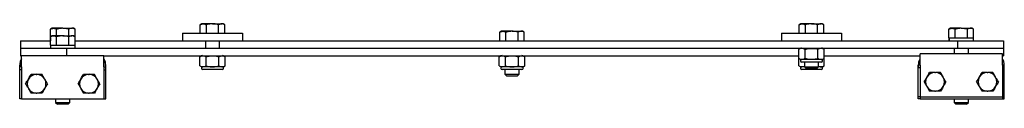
# Model space of a CAD drawing. Header units: inches. Extents: x 1 to 147, y -37 to 96.
# Tile 1 of 8: x 0.95 to 33.83, y -37.07 to -34.39. Entities that reach past the tile are written whole.
import ezdxf

# ---------------------------------------------------------------- set-up
doc = ezdxf.new("R2010")
doc.units = ezdxf.units.IN
doc.header["$MEASUREMENT"] = 0

msp = doc.modelspace()

# ---------------------------------------------------------------- linework, layer by layer
at = {"color": 7, "linetype": 'Continuous', "lineweight": 25}
for p, q in [((7.036, -34.389), (6.981, -34.42)), ((6.981, -34.704), (6.981, -34.42)), ((7.083, -34.389), (7.036, -34.389)), ((7.391, -34.389), (7.083, -34.389)), ((7.186, -34.704), (7.186, -34.42)), ((7.391, -34.389), (7.698, -34.389)), ((7.595, -34.704), (7.595, -34.42)), ((7.745, -34.389), (7.698, -34.389)), ((7.8, -34.42), (7.745, -34.389)), ((7.8, -34.704), (7.8, -34.42)), ((27.036, -34.389), (26.981, -34.42)), ((26.981, -34.704), (26.981, -34.42)), ((27.083, -34.389), (27.036, -34.389)), ((27.391, -34.389), (27.083, -34.389)), ((27.186, -34.704), (27.186, -34.42)), ((27.391, -34.389), (27.698, -34.389)), ((27.595, -34.704), (27.595, -34.42)), ((27.745, -34.389), (27.698, -34.389)), ((27.8, -34.42), (27.745, -34.389)), ((27.8, -34.704), (27.8, -34.42)), ((2.036, -34.54), (1.981, -34.572)), ((1.981, -34.822), (1.981, -34.572)), ((2.036, -34.79), (1.981, -34.822)), ((1.981, -35.105), (1.981, -34.822)), ((2.083, -34.54), (2.036, -34.54)), ((2.083, -34.79), (2.036, -34.79)), ((2.391, -34.54), (2.083, -34.54)), ((2.391, -34.79), (2.083, -34.79)), ((2.186, -34.79), (2.186, -34.572)), ((2.186, -35.105), (2.186, -34.822)), ((2.391, -34.54), (2.698, -34.54)), ((2.391, -34.79), (2.698, -34.79)), ((2.595, -34.79), (2.595, -34.572)), ((2.595, -35.105), (2.595, -34.822)), ((2.745, -34.54), (2.698, -34.54)), ((2.745, -34.79), (2.698, -34.79)), ((2.8, -34.572), (2.745, -34.54)), ((2.8, -34.822), (2.745, -34.79)), ((2.8, -34.822), (2.8, -34.572)), ((2.8, -35.105), (2.8, -34.822)), ((6.391, -34.704), (6.391, -34.954)), ((6.391, -34.704), (8.391, -34.704)), ((8.391, -34.704), (8.391, -34.954)), ((17.036, -34.639), (16.981, -34.67)), ((16.981, -34.954), (16.981, -34.67)), ((17.083, -34.639), (17.036, -34.639)), ((17.391, -34.639), (17.083, -34.639)), ((17.186, -34.954), (17.186, -34.67)), ((17.391, -34.639), (17.698, -34.639)), ((17.595, -34.954), (17.595, -34.67)), ((17.745, -34.639), (17.698, -34.639)), ((17.8, -34.67), (17.745, -34.639)), ((17.8, -34.954), (17.8, -34.67)), ((26.391, -34.704), (26.391, -34.954)), ((26.391, -34.704), (28.391, -34.704)), ((28.391, -34.704), (28.391, -34.954)), ((32.036, -34.54), (31.981, -34.572)), ((31.981, -34.855), (31.981, -34.572)), ((32.083, -34.54), (32.036, -34.54)), ((32.391, -34.54), (32.083, -34.54)), ((32.186, -34.855), (32.186, -34.572)), ((32.391, -34.54), (32.698, -34.54)), ((32.595, -34.855), (32.595, -34.572)), ((32.745, -34.54), (32.698, -34.54)), ((32.8, -34.572), (32.745, -34.54)), ((32.8, -34.855), (32.8, -34.572)), ((0.982, -34.954), (0.982, -35.204)), ((0.982, -34.954), (1.981, -34.954)), ((1.977, -34.855), (1.977, -34.954)), ((1.981, -34.855), (1.977, -34.855)), ((1.977, -35.105), (1.977, -35.204)), ((1.981, -35.105), (1.977, -35.105)), ((1.982, -35.105), (1.982, -35.204)), ((1.982, -35.105), (2.804, -35.105)), ((2.8, -34.855), (2.804, -34.855)), ((2.8, -34.954), (6.391, -34.954)), ((2.804, -34.954), (2.804, -34.855)), ((2.804, -35.204), (2.804, -35.105)), ((6.391, -34.954), (8.391, -34.954)), ((7.154, -34.954), (7.154, -35.204)), ((7.627, -35.204), (7.627, -34.954)), ((8.391, -34.954), (26.391, -34.954)), ((26.391, -34.954), (26.922, -34.954)), ((26.922, -34.954), (32.262, -34.954)), ((31.977, -34.855), (31.977, -34.954)), ((31.981, -34.855), (31.977, -34.855)), ((31.982, -34.855), (31.982, -34.954)), ((31.982, -34.855), (32.804, -34.855)), ((32.262, -34.954), (32.262, -35.204)), ((32.262, -34.954), (33.799, -34.954)), ((32.804, -34.954), (32.804, -34.855)), ((33.799, -34.954), (33.799, -35.204)), ((0.982, -35.204), (0.982, -35.454)), ((0.982, -35.204), (2.519, -35.204)), ((0.982, -35.454), (1.016, -35.454)), ((3.766, -35.454), (1.016, -35.454)), ((1.016, -35.829), (1.016, -35.454)), ((2.519, -35.204), (2.519, -35.454)), ((2.519, -35.204), (17.391, -35.204)), ((3.766, -35.829), (3.766, -35.454)), ((3.766, -35.454), (26.963, -35.454)), ((6.963, -35.492), (6.963, -35.454)), ((6.963, -35.79), (6.963, -35.492)), ((7.177, -35.79), (7.177, -35.492)), ((7.604, -35.79), (7.604, -35.492)), ((7.818, -35.492), (7.818, -35.454)), ((7.818, -35.79), (7.818, -35.492)), ((16.963, -35.79), (16.963, -35.492)), ((17.177, -35.79), (17.177, -35.492)), ((17.391, -35.204), (32.262, -35.204)), ((17.604, -35.79), (17.604, -35.492)), ((17.818, -35.79), (17.818, -35.492)), ((26.963, -35.54), (26.963, -35.242)), ((27.177, -35.54), (27.177, -35.242)), ((27.604, -35.54), (27.604, -35.242)), ((27.818, -35.54), (27.818, -35.242)), ((27.818, -35.454), (31.016, -35.454)), ((33.766, -35.391), (31.016, -35.391)), ((31.016, -35.766), (31.016, -35.391)), ((32.154, -35.204), (32.154, -35.391)), ((32.262, -35.204), (33.799, -35.204)), ((32.627, -35.391), (32.627, -35.204)), ((33.766, -35.766), (33.766, -35.391)), ((33.766, -35.454), (33.799, -35.454)), ((33.799, -35.204), (33.799, -35.454)), ((0.953, -35.829), (0.953, -35.766)), ((1.016, -35.829), (0.953, -35.829)), ((0.953, -35.922), (0.953, -35.829)), ((1.016, -35.829), (1.016, -36.891)), ((3.766, -35.829), (3.766, -36.891)), ((3.766, -35.829), (3.828, -35.829)), ((3.828, -35.829), (3.828, -35.766)), ((3.828, -35.922), (3.828, -35.829)), ((7.02, -35.828), (7.02, -35.879)), ((7.761, -35.828), (7.02, -35.828)), ((7.761, -35.879), (7.761, -35.828)), ((17.02, -35.828), (17.02, -35.879)), ((17.761, -35.828), (17.02, -35.828)), ((17.761, -35.879), (17.761, -35.828)), ((26.963, -35.79), (26.963, -35.54)), ((27.02, -35.578), (27.02, -35.629)), ((27.761, -35.578), (27.02, -35.578)), ((27.02, -35.828), (27.02, -35.879)), ((27.156, -35.828), (27.02, -35.828)), ((27.721, -35.668), (27.06, -35.668)), ((27.154, -35.668), (27.154, -35.826)), ((27.154, -35.826), (27.213, -35.885)), ((27.154, -35.826), (27.627, -35.826)), ((27.568, -35.885), (27.627, -35.826)), ((27.761, -35.828), (27.625, -35.828)), ((27.627, -35.826), (27.627, -35.668)), ((27.761, -35.629), (27.761, -35.578)), ((27.761, -35.879), (27.761, -35.828)), ((27.818, -35.79), (27.818, -35.54)), ((30.963, -35.756), (30.953, -35.829)), ((31.016, -35.766), (30.953, -35.766)), ((30.953, -35.86), (30.953, -35.766)), ((31.016, -35.766), (31.016, -36.829)), ((33.766, -35.766), (33.766, -36.829)), ((33.766, -35.766), (33.828, -35.766)), ((33.828, -35.829), (33.817, -35.752)), ((33.828, -35.86), (33.828, -35.766)), ((1.016, -35.922), (0.953, -35.922)), ((0.953, -36.891), (0.953, -35.922)), ((1.504, -36.077), (1.527, -36.077)), ((3.254, -36.077), (3.277, -36.077)), ((3.766, -35.922), (3.828, -35.922)), ((3.828, -36.891), (3.828, -35.922)), ((7.721, -35.918), (7.06, -35.918)), ((17.721, -35.918), (17.06, -35.918)), ((17.154, -35.918), (17.154, -36.076)), ((17.154, -36.076), (17.213, -36.135)), ((17.154, -36.076), (17.627, -36.076)), ((17.568, -36.135), (17.213, -36.135)), ((17.568, -36.135), (17.627, -36.076)), ((17.627, -36.076), (17.627, -35.918)), ((27.721, -35.918), (27.06, -35.918)), ((27.568, -35.885), (27.213, -35.885)), ((31.016, -35.86), (30.953, -35.86)), ((30.953, -36.829), (30.953, -35.86)), ((31.504, -36.014), (31.527, -36.014)), ((33.254, -36.014), (33.277, -36.014)), ((33.766, -35.86), (33.828, -35.86)), ((33.828, -36.829), (33.828, -35.86)), ((1.504, -36.706), (1.527, -36.706)), ((3.254, -36.706), (3.277, -36.706)), ((31.504, -36.643), (31.527, -36.643)), ((33.254, -36.643), (33.277, -36.643)), ((1.016, -36.891), (0.953, -36.891)), ((1.016, -36.891), (3.766, -36.891)), ((2.154, -36.891), (2.154, -37.015)), ((2.154, -37.015), (2.213, -37.074)), ((2.154, -37.015), (2.627, -37.015)), ((2.568, -37.074), (2.213, -37.074)), ((2.568, -37.074), (2.627, -37.015)), ((2.627, -37.015), (2.627, -36.891)), ((3.766, -36.891), (3.828, -36.891)), ((31.016, -36.829), (30.953, -36.829)), ((30.953, -36.891), (30.953, -36.829)), ((31.016, -36.891), (30.953, -36.891)), ((31.016, -36.829), (33.766, -36.829)), ((31.016, -36.829), (31.016, -36.891)), ((31.016, -36.891), (33.766, -36.891)), ((32.154, -36.891), (32.154, -37.015)), ((32.154, -37.015), (32.213, -37.074)), ((32.154, -37.015), (32.627, -37.015)), ((32.568, -37.074), (32.213, -37.074)), ((32.568, -37.074), (32.627, -37.015)), ((32.627, -37.015), (32.627, -36.891)), ((33.766, -36.829), (33.828, -36.829)), ((33.766, -36.829), (33.766, -36.891)), ((33.766, -36.891), (33.828, -36.891)), ((33.828, -36.891), (33.828, -36.829))]:
    msp.add_line(p, q, dxfattribs=at)
for centre, radius, start, end in [((7.061, -35.598), 0.145, 90, 132.5016), ((7.72, -35.598), 0.145, 63.6779, 90), ((17.061, -35.598), 0.145, 90, 132.5016), ((17.72, -35.598), 0.145, 63.6779, 90), ((27.061, -35.348), 0.145, 90, 132.5016), ((27.72, -35.348), 0.145, 63.6779, 90), ((7.061, -35.683), 0.145, 227.526, 270), ((7.72, -35.683), 0.145, 270, 312.5016), ((17.061, -35.683), 0.145, 227.526, 270), ((17.72, -35.683), 0.145, 270, 312.5016), ((27.061, -35.433), 0.145, 227.526, 270), ((27.061, -35.683), 0.145, 227.526, 270), ((27.06, -35.629), 0.0394, 180, 270), ((27.72, -35.433), 0.145, 270, 312.5016), ((27.72, -35.683), 0.145, 270, 312.5016), ((27.721, -35.629), 0.0394, 270, 0), ((1.516, -36.391), 0.315, 92.1255, 150.0228), ((1.516, -36.391), 0.315, 29.9772, 87.8745), ((3.266, -36.391), 0.315, 92.1255, 150.0228), ((3.266, -36.391), 0.315, 29.9772, 87.8745), ((7.06, -35.879), 0.0394, 180, 270), ((7.721, -35.879), 0.0394, 270, 360), ((17.06, -35.879), 0.0394, 180, 270), ((17.721, -35.879), 0.0394, 270, 360), ((27.06, -35.879), 0.0394, 180, 270), ((27.721, -35.879), 0.0394, 270, 360), ((31.516, -36.329), 0.315, 92.1255, 150.0228), ((31.516, -36.329), 0.315, 29.9772, 87.8745), ((33.266, -36.329), 0.315, 92.1255, 150.0228), ((33.266, -36.329), 0.315, 29.9772, 87.8745), ((1.516, -36.391), 0.315, 150.0228, 209.9772), ((1.516, -36.391), 0.315, 330.0228, 29.9772), ((3.266, -36.391), 0.315, 150.0228, 209.9772), ((3.266, -36.391), 0.315, 330.0228, 29.9772), ((31.516, -36.329), 0.315, 150.0228, 209.9772), ((31.516, -36.329), 0.315, 209.9772, 267.8745), ((31.516, -36.329), 0.315, 272.1255, 330.0228), ((31.516, -36.329), 0.315, 330.0228, 29.9772), ((33.266, -36.329), 0.315, 150.0228, 209.9772), ((33.266, -36.329), 0.315, 209.9772, 267.8745), ((33.266, -36.329), 0.315, 272.1255, 330.0228), ((33.266, -36.329), 0.315, 330.0228, 29.9772), ((1.516, -36.391), 0.315, 209.9772, 267.8745), ((1.516, -36.391), 0.315, 272.1255, 330.0228), ((3.266, -36.391), 0.315, 209.9772, 267.8745), ((3.266, -36.391), 0.315, 272.1255, 330.0228)]:
    msp.add_arc(centre, radius, start, end, dxfattribs=at)
for points, knots in [([(6.981, -34.42), (6.998, -34.412), (7.031, -34.394), (7.066, -34.39), (7.083, -34.389)], [0, 0, 0, 0, 0.495458, 1, 1, 1, 1]), ([(7.083, -34.389), (7.086, -34.389), (7.104, -34.389), (7.139, -34.396), (7.17, -34.412), (7.186, -34.42)], [0, 0, 0, 0, 0.0700908, 0.5307866, 1, 1, 1, 1]), ([(7.391, -34.389), (7.334, -34.393), (7.265, -34.398), (7.198, -34.417), (7.186, -34.42)], [0, 0, 0, 0, 0.810168, 1, 1, 1, 1]), ([(7.595, -34.42), (7.542, -34.407), (7.475, -34.39), (7.405, -34.389), (7.391, -34.389)], [0, 0, 0, 0, 0.784739, 1, 1, 1, 1]), ([(7.698, -34.389), (7.695, -34.389), (7.677, -34.389), (7.642, -34.396), (7.611, -34.412), (7.595, -34.42)], [0, 0, 0, 0, 0.0700935, 0.530788, 1, 1, 1, 1]), ([(7.8, -34.42), (7.783, -34.412), (7.75, -34.394), (7.715, -34.39), (7.698, -34.389)], [0, 0, 0, 0, 0.495459, 1, 1, 1, 1]), ([(26.981, -34.42), (26.998, -34.412), (27.031, -34.394), (27.066, -34.39), (27.083, -34.389)], [0, 0, 0, 0, 0.495458, 1, 1, 1, 1]), ([(27.083, -34.389), (27.086, -34.389), (27.104, -34.389), (27.139, -34.396), (27.17, -34.412), (27.186, -34.42)], [0, 0, 0, 0, 0.070092, 0.530787, 1, 1, 1, 1]), ([(27.391, -34.389), (27.334, -34.393), (27.265, -34.398), (27.198, -34.417), (27.186, -34.42)], [0, 0, 0, 0, 0.810171, 1, 1, 1, 1]), ([(27.595, -34.42), (27.542, -34.407), (27.475, -34.39), (27.405, -34.389), (27.391, -34.389)], [0, 0, 0, 0, 0.784738, 1, 1, 1, 1]), ([(27.698, -34.389), (27.695, -34.389), (27.677, -34.389), (27.642, -34.396), (27.611, -34.412), (27.595, -34.42)], [0, 0, 0, 0, 0.070092, 0.530787, 1, 1, 1, 1]), ([(27.8, -34.42), (27.783, -34.412), (27.75, -34.394), (27.715, -34.39), (27.698, -34.389)], [0, 0, 0, 0, 0.495458, 1, 1, 1, 1]), ([(1.981, -34.572), (1.998, -34.563), (2.031, -34.545), (2.066, -34.542), (2.083, -34.54)], [0, 0, 0, 0, 0.495462, 1, 1, 1, 1]), ([(1.981, -34.822), (1.998, -34.813), (2.031, -34.795), (2.066, -34.792), (2.083, -34.79)], [0, 0, 0, 0, 0.495462, 1, 1, 1, 1]), ([(2.083, -34.54), (2.086, -34.54), (2.104, -34.541), (2.139, -34.548), (2.17, -34.564), (2.186, -34.572)], [0, 0, 0, 0, 0.070091, 0.530784, 1, 1, 1, 1]), ([(2.083, -34.79), (2.086, -34.79), (2.104, -34.791), (2.139, -34.798), (2.17, -34.814), (2.186, -34.822)], [0, 0, 0, 0, 0.070096, 0.530789, 1, 1, 1, 1]), ([(2.391, -34.54), (2.334, -34.545), (2.265, -34.55), (2.198, -34.568), (2.186, -34.572)], [0, 0, 0, 0, 0.810171, 1, 1, 1, 1]), ([(2.391, -34.79), (2.334, -34.795), (2.265, -34.8), (2.198, -34.818), (2.186, -34.822)], [0, 0, 0, 0, 0.810171, 1, 1, 1, 1]), ([(2.595, -34.572), (2.542, -34.559), (2.475, -34.542), (2.405, -34.541), (2.391, -34.54)], [0, 0, 0, 0, 0.784734, 1, 1, 1, 1]), ([(2.595, -34.822), (2.542, -34.809), (2.475, -34.792), (2.405, -34.791), (2.391, -34.79)], [0, 0, 0, 0, 0.784734, 1, 1, 1, 1]), ([(2.698, -34.54), (2.695, -34.54), (2.677, -34.541), (2.642, -34.548), (2.611, -34.564), (2.595, -34.572)], [0, 0, 0, 0, 0.070086, 0.530782, 1, 1, 1, 1]), ([(2.698, -34.79), (2.695, -34.79), (2.677, -34.791), (2.642, -34.798), (2.611, -34.814), (2.595, -34.822)], [0, 0, 0, 0, 0.070091, 0.530787, 1, 1, 1, 1]), ([(2.8, -34.572), (2.783, -34.563), (2.75, -34.545), (2.715, -34.542), (2.698, -34.54)], [0, 0, 0, 0, 0.495459, 1, 1, 1, 1]), ([(2.8, -34.822), (2.783, -34.813), (2.75, -34.795), (2.715, -34.792), (2.698, -34.79)], [0, 0, 0, 0, 0.495459, 1, 1, 1, 1]), ([(16.981, -34.67), (16.998, -34.662), (17.031, -34.644), (17.066, -34.64), (17.083, -34.639)], [0, 0, 0, 0, 0.495458, 1, 1, 1, 1]), ([(17.083, -34.639), (17.086, -34.639), (17.104, -34.639), (17.139, -34.646), (17.17, -34.662), (17.186, -34.67)], [0, 0, 0, 0, 0.070091, 0.530785, 1, 1, 1, 1]), ([(17.391, -34.639), (17.334, -34.643), (17.265, -34.648), (17.198, -34.667), (17.186, -34.67)], [0, 0, 0, 0, 0.8101703, 1, 1, 1, 1]), ([(17.595, -34.67), (17.542, -34.657), (17.475, -34.64), (17.405, -34.639), (17.391, -34.639)], [0, 0, 0, 0, 0.784739, 1, 1, 1, 1]), ([(17.698, -34.639), (17.695, -34.639), (17.677, -34.639), (17.642, -34.646), (17.611, -34.662), (17.595, -34.67)], [0, 0, 0, 0, 0.0700905, 0.5307842, 1, 1, 1, 1]), ([(17.8, -34.67), (17.783, -34.662), (17.75, -34.644), (17.715, -34.64), (17.698, -34.639)], [0, 0, 0, 0, 0.495458, 1, 1, 1, 1]), ([(31.981, -34.572), (31.998, -34.563), (32.031, -34.545), (32.066, -34.542), (32.083, -34.54)], [0, 0, 0, 0, 0.495459, 1, 1, 1, 1]), ([(32.083, -34.54), (32.086, -34.54), (32.104, -34.541), (32.139, -34.548), (32.17, -34.564), (32.186, -34.572)], [0, 0, 0, 0, 0.070092, 0.530787, 1, 1, 1, 1]), ([(32.391, -34.54), (32.334, -34.545), (32.265, -34.55), (32.198, -34.568), (32.186, -34.572)], [0, 0, 0, 0, 0.8101703, 1, 1, 1, 1]), ([(32.595, -34.572), (32.542, -34.559), (32.475, -34.542), (32.405, -34.541), (32.391, -34.54)], [0, 0, 0, 0, 0.784739, 1, 1, 1, 1]), ([(32.698, -34.54), (32.695, -34.54), (32.677, -34.541), (32.642, -34.548), (32.611, -34.564), (32.595, -34.572)], [0, 0, 0, 0, 0.070092, 0.530787, 1, 1, 1, 1]), ([(32.8, -34.572), (32.783, -34.563), (32.75, -34.545), (32.715, -34.542), (32.698, -34.54)], [0, 0, 0, 0, 0.495459, 1, 1, 1, 1]), ([(6.963, -35.492), (6.979, -35.482), (7.028, -35.452), (7.091, -35.458), (7.146, -35.469), (7.167, -35.484), (7.177, -35.492)], [0, 0, 0, 0, 0.234409, 0.701578, 0.849057, 1, 1, 1, 1]), ([(7.177, -35.492), (7.199, -35.484), (7.267, -35.46), (7.386, -35.458), (7.507, -35.462), (7.578, -35.48), (7.604, -35.491), (7.604, -35.492)], [0, 0, 0, 0, 0.159839, 0.499981, 0.806541, 0.995338, 1, 1, 1, 1]), ([(7.604, -35.492), (7.62, -35.482), (7.669, -35.452), (7.732, -35.458), (7.787, -35.469), (7.808, -35.484), (7.818, -35.492)], [0, 0, 0, 0, 0.234411, 0.70158, 0.849057, 1, 1, 1, 1]), ([(16.963, -35.492), (16.979, -35.482), (17.028, -35.452), (17.091, -35.458), (17.146, -35.469), (17.167, -35.484), (17.177, -35.492)], [0, 0, 0, 0, 0.23441, 0.7015787, 0.8490571, 1, 1, 1, 1]), ([(17.177, -35.492), (17.199, -35.484), (17.267, -35.46), (17.386, -35.458), (17.507, -35.462), (17.578, -35.48), (17.604, -35.491), (17.604, -35.492)], [0, 0, 0, 0, 0.159839, 0.499981, 0.806541, 0.99534, 1, 1, 1, 1]), ([(17.604, -35.492), (17.62, -35.482), (17.669, -35.452), (17.732, -35.458), (17.787, -35.469), (17.808, -35.484), (17.818, -35.492)], [0, 0, 0, 0, 0.23441, 0.701579, 0.849057, 1, 1, 1, 1]), ([(26.963, -35.242), (26.979, -35.232), (27.028, -35.202), (27.091, -35.208), (27.146, -35.219), (27.167, -35.234), (27.177, -35.242)], [0, 0, 0, 0, 0.234409, 0.701578, 0.849057, 1, 1, 1, 1]), ([(27.177, -35.242), (27.199, -35.234), (27.267, -35.21), (27.386, -35.208), (27.507, -35.212), (27.578, -35.23), (27.604, -35.241), (27.604, -35.242)], [0, 0, 0, 0, 0.159839, 0.499981, 0.806541, 0.99534, 1, 1, 1, 1]), ([(27.604, -35.242), (27.62, -35.232), (27.669, -35.202), (27.732, -35.208), (27.787, -35.219), (27.808, -35.234), (27.818, -35.242)], [0, 0, 0, 0, 0.234411, 0.70158, 0.849057, 1, 1, 1, 1]), ([(1.016, -35.561), (1.014, -35.563), (0.99, -35.591), (0.962, -35.663), (0.956, -35.732), (0.953, -35.766)], [0, 0, 0, 0, 0.0380076, 0.5210362, 1, 1, 1, 1]), ([(1.016, -35.623), (1.014, -35.625), (0.99, -35.654), (0.962, -35.726), (0.956, -35.795), (0.953, -35.829)], [0, 0, 0, 0, 0.038009, 0.521037, 1, 1, 1, 1]), ([(3.828, -35.766), (3.825, -35.732), (3.819, -35.663), (3.791, -35.591), (3.767, -35.563), (3.766, -35.561)], [0, 0, 0, 0, 0.478963, 0.961992, 1, 1, 1, 1]), ([(3.828, -35.829), (3.825, -35.795), (3.819, -35.726), (3.791, -35.654), (3.767, -35.625), (3.766, -35.623)], [0, 0, 0, 0, 0.4789624, 0.9619913, 1, 1, 1, 1]), ([(6.963, -35.79), (6.979, -35.8), (7.028, -35.829), (7.091, -35.824), (7.146, -35.812), (7.167, -35.797), (7.177, -35.79)], [0, 0, 0, 0, 0.234409, 0.701578, 0.849057, 1, 1, 1, 1]), ([(7.177, -35.79), (7.199, -35.797), (7.267, -35.821), (7.386, -35.823), (7.507, -35.82), (7.578, -35.802), (7.604, -35.79), (7.604, -35.79)], [0, 0, 0, 0, 0.159839, 0.499981, 0.806541, 0.995338, 1, 1, 1, 1]), ([(7.604, -35.79), (7.62, -35.8), (7.669, -35.829), (7.732, -35.824), (7.787, -35.812), (7.808, -35.797), (7.818, -35.79)], [0, 0, 0, 0, 0.234411, 0.70158, 0.849057, 1, 1, 1, 1]), ([(16.963, -35.79), (16.979, -35.8), (17.028, -35.829), (17.091, -35.824), (17.146, -35.812), (17.167, -35.797), (17.177, -35.79)], [0, 0, 0, 0, 0.23441, 0.701579, 0.849057, 1, 1, 1, 1]), ([(17.177, -35.79), (17.199, -35.797), (17.267, -35.821), (17.386, -35.823), (17.507, -35.82), (17.578, -35.802), (17.604, -35.79), (17.604, -35.79)], [0, 0, 0, 0, 0.159839, 0.499981, 0.806541, 0.99534, 1, 1, 1, 1]), ([(17.604, -35.79), (17.62, -35.8), (17.669, -35.829), (17.732, -35.824), (17.787, -35.812), (17.808, -35.797), (17.818, -35.79)], [0, 0, 0, 0, 0.23441, 0.701579, 0.849057, 1, 1, 1, 1]), ([(26.963, -35.54), (26.979, -35.55), (27.028, -35.579), (27.091, -35.574), (27.146, -35.562), (27.167, -35.547), (27.177, -35.54)], [0, 0, 0, 0, 0.234409, 0.701578, 0.849057, 1, 1, 1, 1]), ([(26.963, -35.79), (26.979, -35.8), (27.028, -35.83), (27.091, -35.822), (27.138, -35.815), (27.151, -35.806), (27.154, -35.804)], [0, 0, 0, 0, 0.263074, 0.787364, 0.952876, 1, 1, 1, 1]), ([(27.177, -35.54), (27.199, -35.547), (27.267, -35.571), (27.386, -35.573), (27.507, -35.57), (27.578, -35.552), (27.604, -35.54), (27.604, -35.54)], [0, 0, 0, 0, 0.159839, 0.499981, 0.806541, 0.99534, 1, 1, 1, 1]), ([(27.604, -35.54), (27.62, -35.55), (27.669, -35.579), (27.732, -35.574), (27.787, -35.562), (27.808, -35.547), (27.818, -35.54)], [0, 0, 0, 0, 0.234411, 0.70158, 0.849057, 1, 1, 1, 1]), ([(27.627, -35.802), (27.636, -35.807), (27.677, -35.831), (27.732, -35.824), (27.787, -35.812), (27.808, -35.797), (27.818, -35.79)], [0, 0, 0, 0, 0.142326, 0.665684, 0.830902, 1, 1, 1, 1]), ([(31.016, -35.561), (31.014, -35.563), (30.99, -35.591), (30.962, -35.663), (30.956, -35.732), (30.953, -35.766)], [0, 0, 0, 0, 0.038009, 0.521038, 1, 1, 1, 1]), ([(33.828, -35.766), (33.825, -35.732), (33.819, -35.663), (33.791, -35.591), (33.767, -35.563), (33.766, -35.561)], [0, 0, 0, 0, 0.478962, 0.961991, 1, 1, 1, 1]), ([(1.243, -36.234), (1.245, -36.23), (1.261, -36.202), (1.292, -36.149), (1.32, -36.101), (1.334, -36.077)], [0, 0, 0, 0, 0.070856, 0.531181, 1, 1, 1, 1]), ([(1.504, -36.077), (1.49, -36.077), (1.433, -36.077), (1.376, -36.077), (1.334, -36.077)], [0, 0, 0, 0, 0.236472, 1, 1, 1, 1]), ([(1.698, -36.077), (1.69, -36.077), (1.634, -36.077), (1.577, -36.077), (1.527, -36.077)], [0, 0, 0, 0, 0.140526, 1, 1, 1, 1]), ([(1.788, -36.234), (1.786, -36.23), (1.77, -36.202), (1.739, -36.149), (1.711, -36.101), (1.698, -36.077)], [0, 0, 0, 0, 0.070856, 0.5311843, 1, 1, 1, 1]), ([(2.993, -36.234), (2.995, -36.23), (3.011, -36.202), (3.042, -36.149), (3.07, -36.101), (3.084, -36.077)], [0, 0, 0, 0, 0.070856, 0.531188, 1, 1, 1, 1]), ([(3.254, -36.077), (3.24, -36.077), (3.183, -36.077), (3.126, -36.077), (3.084, -36.077)], [0, 0, 0, 0, 0.236483, 1, 1, 1, 1]), ([(3.448, -36.077), (3.44, -36.077), (3.384, -36.077), (3.327, -36.077), (3.277, -36.077)], [0, 0, 0, 0, 0.140524, 1, 1, 1, 1]), ([(3.538, -36.234), (3.536, -36.23), (3.52, -36.202), (3.489, -36.149), (3.461, -36.101), (3.448, -36.077)], [0, 0, 0, 0, 0.070856, 0.531188, 1, 1, 1, 1]), ([(31.243, -36.171), (31.245, -36.168), (31.261, -36.139), (31.292, -36.086), (31.32, -36.038), (31.334, -36.014)], [0, 0, 0, 0, 0.070856, 0.531184, 1, 1, 1, 1]), ([(31.504, -36.014), (31.49, -36.014), (31.433, -36.014), (31.376, -36.014), (31.334, -36.014)], [0, 0, 0, 0, 0.236478, 1, 1, 1, 1]), ([(31.698, -36.014), (31.69, -36.014), (31.634, -36.014), (31.577, -36.014), (31.527, -36.014)], [0, 0, 0, 0, 0.140526, 1, 1, 1, 1]), ([(31.788, -36.171), (31.786, -36.168), (31.77, -36.139), (31.739, -36.086), (31.711, -36.038), (31.698, -36.014)], [0, 0, 0, 0, 0.070857, 0.531185, 1, 1, 1, 1]), ([(32.993, -36.171), (32.995, -36.168), (33.011, -36.139), (33.042, -36.086), (33.07, -36.038), (33.084, -36.014)], [0, 0, 0, 0, 0.070857, 0.531185, 1, 1, 1, 1]), ([(33.254, -36.014), (33.24, -36.014), (33.183, -36.014), (33.126, -36.014), (33.084, -36.014)], [0, 0, 0, 0, 0.236478, 1, 1, 1, 1]), ([(33.448, -36.014), (33.44, -36.014), (33.384, -36.014), (33.327, -36.014), (33.277, -36.014)], [0, 0, 0, 0, 0.140526, 1, 1, 1, 1]), ([(33.538, -36.171), (33.536, -36.168), (33.52, -36.139), (33.489, -36.086), (33.461, -36.038), (33.448, -36.014)], [0, 0, 0, 0, 0.070857, 0.531185, 1, 1, 1, 1]), ([(1.152, -36.391), (1.167, -36.366), (1.196, -36.314), (1.227, -36.261), (1.243, -36.234)], [0, 0, 0, 0, 0.4954667, 1, 1, 1, 1]), ([(1.152, -36.391), (1.167, -36.417), (1.196, -36.468), (1.227, -36.522), (1.243, -36.549)], [0, 0, 0, 0, 0.495467, 1, 1, 1, 1]), ([(1.879, -36.391), (1.864, -36.366), (1.835, -36.314), (1.804, -36.261), (1.788, -36.234)], [0, 0, 0, 0, 0.495464, 1, 1, 1, 1]), ([(1.879, -36.391), (1.864, -36.417), (1.835, -36.468), (1.804, -36.522), (1.788, -36.549)], [0, 0, 0, 0, 0.495464, 1, 1, 1, 1]), ([(2.902, -36.391), (2.917, -36.366), (2.946, -36.314), (2.977, -36.261), (2.993, -36.234)], [0, 0, 0, 0, 0.495464, 1, 1, 1, 1]), ([(2.902, -36.391), (2.917, -36.417), (2.946, -36.468), (2.977, -36.522), (2.993, -36.549)], [0, 0, 0, 0, 0.495464, 1, 1, 1, 1]), ([(3.629, -36.391), (3.614, -36.366), (3.585, -36.314), (3.554, -36.261), (3.538, -36.234)], [0, 0, 0, 0, 0.495464, 1, 1, 1, 1]), ([(3.629, -36.391), (3.614, -36.417), (3.585, -36.468), (3.554, -36.522), (3.538, -36.549)], [0, 0, 0, 0, 0.495464, 1, 1, 1, 1]), ([(31.152, -36.329), (31.167, -36.303), (31.196, -36.252), (31.227, -36.198), (31.243, -36.171)], [0, 0, 0, 0, 0.495464, 1, 1, 1, 1]), ([(31.152, -36.329), (31.167, -36.354), (31.196, -36.406), (31.227, -36.459), (31.243, -36.486)], [0, 0, 0, 0, 0.495463, 1, 1, 1, 1]), ([(31.243, -36.486), (31.245, -36.49), (31.261, -36.518), (31.292, -36.571), (31.32, -36.619), (31.334, -36.643)], [0, 0, 0, 0, 0.070856, 0.531184, 1, 1, 1, 1]), ([(31.788, -36.486), (31.786, -36.49), (31.77, -36.518), (31.739, -36.571), (31.711, -36.619), (31.698, -36.643)], [0, 0, 0, 0, 0.070858, 0.531184, 1, 1, 1, 1]), ([(31.879, -36.329), (31.864, -36.303), (31.835, -36.252), (31.804, -36.198), (31.788, -36.171)], [0, 0, 0, 0, 0.495465, 1, 1, 1, 1]), ([(31.879, -36.329), (31.864, -36.354), (31.835, -36.406), (31.804, -36.459), (31.788, -36.486)], [0, 0, 0, 0, 0.495464, 1, 1, 1, 1]), ([(32.902, -36.329), (32.917, -36.303), (32.946, -36.252), (32.977, -36.198), (32.993, -36.171)], [0, 0, 0, 0, 0.495465, 1, 1, 1, 1]), ([(32.902, -36.329), (32.917, -36.354), (32.946, -36.406), (32.977, -36.459), (32.993, -36.486)], [0, 0, 0, 0, 0.495464, 1, 1, 1, 1]), ([(32.993, -36.486), (32.995, -36.49), (33.011, -36.518), (33.042, -36.571), (33.07, -36.619), (33.084, -36.643)], [0, 0, 0, 0, 0.070858, 0.531184, 1, 1, 1, 1]), ([(33.538, -36.486), (33.536, -36.49), (33.52, -36.518), (33.489, -36.571), (33.461, -36.619), (33.448, -36.643)], [0, 0, 0, 0, 0.070858, 0.531184, 1, 1, 1, 1]), ([(33.629, -36.329), (33.614, -36.303), (33.585, -36.252), (33.554, -36.198), (33.538, -36.171)], [0, 0, 0, 0, 0.495465, 1, 1, 1, 1]), ([(33.629, -36.329), (33.614, -36.354), (33.585, -36.406), (33.554, -36.459), (33.538, -36.486)], [0, 0, 0, 0, 0.495464, 1, 1, 1, 1]), ([(1.243, -36.549), (1.245, -36.552), (1.261, -36.581), (1.292, -36.634), (1.32, -36.682), (1.334, -36.706)], [0, 0, 0, 0, 0.070856, 0.531182, 1, 1, 1, 1]), ([(1.504, -36.706), (1.49, -36.706), (1.433, -36.706), (1.376, -36.706), (1.334, -36.706)], [0, 0, 0, 0, 0.236472, 1, 1, 1, 1]), ([(1.698, -36.706), (1.69, -36.706), (1.634, -36.706), (1.577, -36.706), (1.527, -36.706)], [0, 0, 0, 0, 0.140526, 1, 1, 1, 1]), ([(1.788, -36.549), (1.786, -36.552), (1.77, -36.581), (1.739, -36.634), (1.711, -36.682), (1.698, -36.706)], [0, 0, 0, 0, 0.070855, 0.531185, 1, 1, 1, 1]), ([(2.993, -36.549), (2.995, -36.552), (3.011, -36.581), (3.042, -36.634), (3.07, -36.682), (3.084, -36.706)], [0, 0, 0, 0, 0.070856, 0.531188, 1, 1, 1, 1]), ([(3.254, -36.706), (3.24, -36.706), (3.183, -36.706), (3.126, -36.706), (3.084, -36.706)], [0, 0, 0, 0, 0.236483, 1, 1, 1, 1]), ([(3.448, -36.706), (3.44, -36.706), (3.384, -36.706), (3.327, -36.706), (3.277, -36.706)], [0, 0, 0, 0, 0.140524, 1, 1, 1, 1]), ([(3.538, -36.549), (3.536, -36.552), (3.52, -36.581), (3.489, -36.634), (3.461, -36.682), (3.448, -36.706)], [0, 0, 0, 0, 0.070856, 0.531188, 1, 1, 1, 1]), ([(31.504, -36.643), (31.49, -36.643), (31.433, -36.643), (31.376, -36.643), (31.334, -36.643)], [0, 0, 0, 0, 0.236478, 1, 1, 1, 1]), ([(31.698, -36.643), (31.69, -36.643), (31.634, -36.643), (31.577, -36.643), (31.527, -36.643)], [0, 0, 0, 0, 0.140526, 1, 1, 1, 1]), ([(33.254, -36.643), (33.24, -36.643), (33.183, -36.643), (33.126, -36.643), (33.084, -36.643)], [0, 0, 0, 0, 0.236478, 1, 1, 1, 1]), ([(33.448, -36.643), (33.44, -36.643), (33.384, -36.643), (33.327, -36.643), (33.277, -36.643)], [0, 0, 0, 0, 0.140526, 1, 1, 1, 1])]:
    msp.add_open_spline(points, degree=3, knots=knots, dxfattribs=at)

doc.saveas('drawing.dxf')
